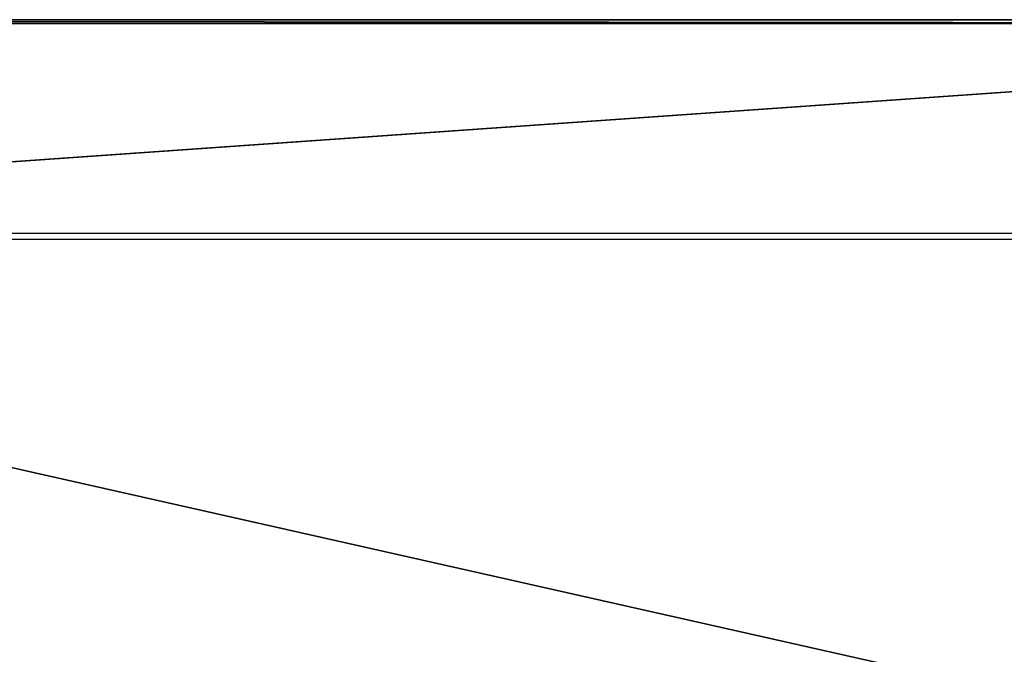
# Model space of a CAD drawing. Header units: millimetres. Extents: x -150 to 150, y -150 to 150.
# Tile 95 of 127: x -6 to 72, y 100 to 150. Entities that reach past the tile are written whole.
import ezdxf

# ---------------------------------------------------------------- set-up
doc = ezdxf.new("R2010")
doc.units = ezdxf.units.MM
doc.header["$LTSCALE"] = 52.148148
for name, color, linetype in [('1', 7, 'CONTINUOUS'), ('175', 7, 'CONTINUOUS'), ('4', 7, 'CONTINUOUS'), ('7', 7, 'CONTINUOUS'), ('9', 7, 'CONTINUOUS')]:
    doc.layers.add(name, color=color, linetype=linetype)

msp = doc.modelspace()

# ---------------------------------------------------------------- linework, layer by layer
at = {"layer": '1', "color": 253, "linetype": 'Continuous', "true_color": 0xaab4c3}
for points in [[(47.5, 50), (-48.5, 50), (-150.2, 149.7), (47.5, 50)], [(47.761, 49.983), (47.5, 50), (-150.2, 149.7), (47.761, 49.983)], [(48.018, 49.932), (47.761, 49.983), (-150.2, 149.7), (48.018, 49.932)], [(48.265, 49.848), (48.018, 49.932), (-150.2, 149.7), (48.265, 49.848)], [(48.5, 49.732), (48.265, 49.848), (-150.2, 149.7), (48.5, 49.732)], [(149.2, 149.7), (48.5, 49.732), (-150.2, 149.7), (149.2, 149.7)], [(48.718, 49.587), (48.5, 49.732), (149.2, 149.7), (48.718, 49.587)], [(48.914, 49.414), (48.718, 49.587), (149.2, 149.7), (48.914, 49.414)], [(49.087, 49.218), (48.914, 49.414), (149.2, 149.7), (49.087, 49.218)], [(49.232, 49), (49.087, 49.218), (149.2, 149.7), (49.232, 49)], [(149.2, -149.7), (49.232, 49), (149.2, 149.7), (149.2, -149.7)]]:
    msp.add_3dface(points, dxfattribs=at)
at = {"layer": '175', "color": 250, "linetype": 'Continuous', "true_color": 0x1c1c1c}
for points in [[(86, 132.6, 6.7), (-87, 132.6, 6.7), (86, 93.6, 6.7), (86, 132.6, 6.7)], [(86, 93.6, 6.7), (-87, 132.6, 6.7), (-87, 93.6, 6.7), (86, 93.6, 6.7)]]:
    msp.add_3dface(points, dxfattribs=at)
at = {"layer": '4', "color": 253, "linetype": 'Continuous', "true_color": 0xaab4c3}
for points in [[(149.2, 149.7, 6.75), (-150.2, 149.7, 6.75), (-87.761, 133.083, 6.75), (149.2, 149.7, 6.75)], [(-87.5, 133.1, 6.75), (149.2, 149.7, 6.75), (-87.761, 133.083, 6.75), (-87.5, 133.1, 6.75)], [(86.5, 133.1, 6.75), (149.2, 149.7, 6.75), (-87.5, 133.1, 6.75), (86.5, 133.1, 6.75)]]:
    msp.add_3dface(points, dxfattribs=at)
at = {"layer": '7', "color": 253, "linetype": 'Continuous', "true_color": 0xaab4c3}
for points in [[(-150.2, 150, 6.45), (149.2, 150, 6.45), (-150.2, 150, 0.3), (-150.2, 150, 6.45)], [(-150.2, 150, 0.3), (149.2, 150, 6.45), (149.2, 150, 0.3), (-150.2, 150, 0.3)]]:
    msp.add_3dface(points, dxfattribs=at)
at = {"layer": '9', "color": 253, "linetype": 'Continuous', "true_color": 0xaab4c3}
for points in [[(-150.2, 149.7, 6.75), (149.2, 149.7, 6.75), (-150.2, 150, 6.45), (-150.2, 149.7, 6.75)], [(149.2, 149.7, 6.75), (149.2, 150, 6.45), (-150.2, 150, 6.45), (149.2, 149.7, 6.75)]]:
    msp.add_3dface(points, dxfattribs=at)

doc.saveas('drawing.dxf')
